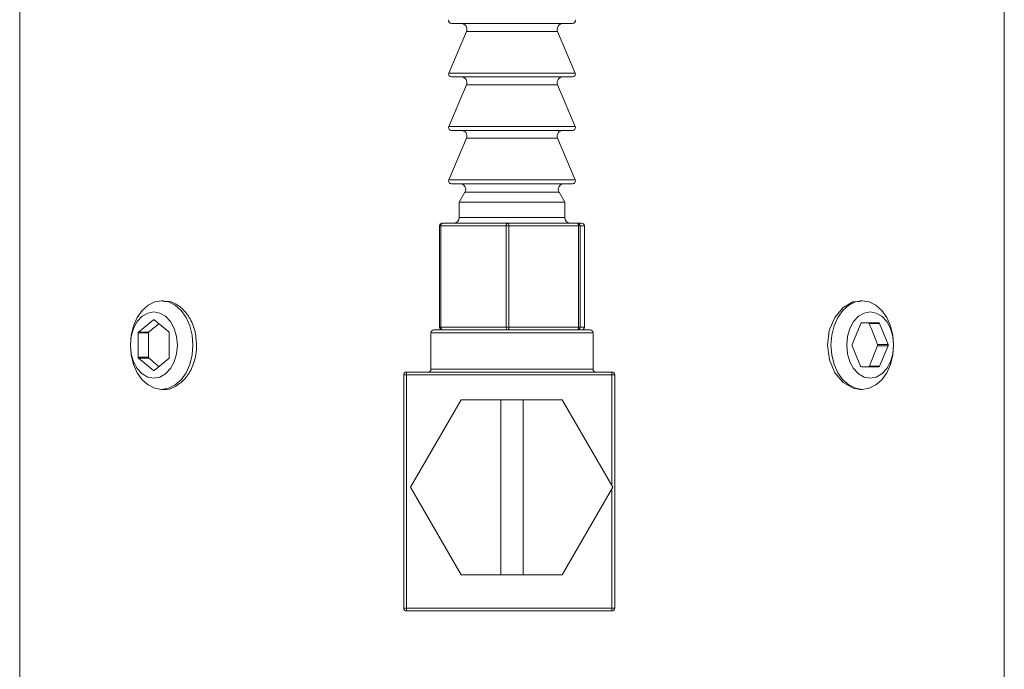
# Model space of a CAD drawing. Header units: inches. Extents: x 1.8 to 14.2, y 0.2 to 10.6.
# Tile 16 of 39: x 7.5 to 9.2, y 5.4 to 6.5. Entities that reach past the tile are written whole.
import ezdxf

# ---------------------------------------------------------------- set-up
doc = ezdxf.new("R2010")
doc.units = ezdxf.units.IN
doc.header["$MEASUREMENT"] = 0

msp = doc.modelspace()

# ---------------------------------------------------------------- linework, layer by layer
at = {"color": 7, "linetype": 'Continuous', "lineweight": 15}
for p, q in [((7.4975, 6.8152), (7.4975, 4.8152)), ((9.2475, 4.8152), (9.2475, 6.8152)), ((8.4801, 6.5122), (8.2648, 6.5122)), ((8.2916, 6.4983), (8.2602, 6.4242)), ((8.4847, 6.4242), (8.4534, 6.4983)), ((8.4801, 6.4172), (8.2648, 6.4172)), ((8.2916, 6.4033), (8.2602, 6.3292)), ((8.4847, 6.3292), (8.4534, 6.4033)), ((8.4801, 6.3222), (8.2648, 6.3222)), ((8.2916, 6.3083), (8.2602, 6.2342)), ((8.4847, 6.2342), (8.4534, 6.3083)), ((8.4801, 6.2272), (8.2648, 6.2272)), ((8.2889, 6.2122), (8.2787, 6.1945)), ((8.4662, 6.1945), (8.4561, 6.2122)), ((8.2787, 6.1945), (8.2787, 6.1672)), ((8.4662, 6.1945), (8.2787, 6.1945)), ((8.4662, 6.1672), (8.4662, 6.1945)), ((8.2438, 6.1522), (8.2438, 5.9722)), ((8.3621, 6.1522), (8.2461, 6.1522)), ((8.2461, 6.1522), (8.2461, 5.9722)), ((8.2488, 6.1572), (8.3648, 6.1572)), ((8.3621, 5.9722), (8.3621, 6.1522)), ((8.3671, 6.1522), (8.3621, 6.1522)), ((8.3648, 6.1572), (8.4885, 6.1572)), ((8.4907, 6.1522), (8.3671, 6.1522)), ((8.3671, 6.1522), (8.3671, 5.9722)), ((8.4885, 6.1572), (8.4961, 6.1572)), ((8.4907, 5.9722), (8.4907, 6.1522)), ((8.4934, 6.1522), (8.4907, 6.1522)), ((8.4934, 6.1522), (8.4934, 5.9722)), ((8.5011, 6.1522), (8.4934, 6.1522)), ((8.5011, 5.9722), (8.5011, 6.1522)), ((8.5011, 5.9722), (8.5011, 6.1522)), ((7.7538, 6.019), (7.7498, 6.019)), ((8.9951, 6.019), (8.9911, 6.019)), ((7.7352, 5.9851), (7.7088, 5.9635)), ((7.7624, 5.9641), (7.7366, 5.9851)), ((8.2461, 5.9722), (8.3621, 5.9722)), ((8.3671, 5.9722), (8.3621, 5.9722)), ((8.3671, 5.9722), (8.4907, 5.9722)), ((8.4934, 5.9722), (8.4907, 5.9722)), ((8.4934, 5.9722), (8.5011, 5.9722)), ((8.9926, 5.9786), (8.9773, 5.9412)), ((9.0243, 5.9796), (8.9938, 5.9796)), ((9.0074, 5.9786), (9.0255, 5.9786)), ((9.0408, 5.9412), (9.0255, 5.9786)), ((7.7081, 5.9618), (7.7081, 5.9186)), ((7.7265, 5.9618), (7.7081, 5.9618)), ((7.7272, 5.9635), (7.7088, 5.9635)), ((7.7265, 5.9186), (7.7265, 5.9618)), ((7.7631, 5.918), (7.7631, 5.9624)), ((8.2285, 5.9622), (8.2285, 5.8972)), ((8.2335, 5.9672), (8.3725, 5.9672)), ((8.3725, 5.9672), (8.5115, 5.9672)), ((8.5165, 5.8972), (8.5165, 5.9622)), ((8.9773, 5.9392), (8.9921, 5.9028)), ((9.0221, 5.9412), (9.0408, 5.9412)), ((9.0221, 5.9392), (9.0408, 5.9392)), ((9.0259, 5.9028), (9.0408, 5.9392)), ((7.7265, 5.9186), (7.7081, 5.9186)), ((7.7088, 5.9169), (7.7352, 5.8953)), ((7.7272, 5.9169), (7.7088, 5.9169)), ((7.7366, 5.8953), (7.7624, 5.9163)), ((8.9934, 5.9018), (9.0247, 5.9018)), ((9.0078, 5.9028), (9.0259, 5.9028)), ((8.18, 5.4722), (8.18, 5.8872)), ((8.18, 5.8872), (8.185, 5.8872)), ((8.185, 5.8922), (8.55, 5.8922)), ((8.185, 5.8872), (8.185, 5.4722)), ((8.55, 5.8872), (8.185, 5.8872)), ((8.55, 5.6898), (8.55, 5.8872)), ((8.55, 5.8872), (8.555, 5.8872)), ((8.555, 5.8872), (8.555, 5.4722)), ((7.7498, 5.8615), (7.7538, 5.8615)), ((8.9912, 5.8615), (8.9951, 5.8615)), ((8.2821, 5.8427), (8.1923, 5.6872)), ((8.3525, 5.8427), (8.2821, 5.8427)), ((8.3525, 5.5317), (8.3525, 5.8427)), ((8.3525, 5.8427), (8.3925, 5.8427)), ((8.3925, 5.8427), (8.3925, 5.5317)), ((8.4617, 5.8427), (8.3925, 5.8427)), ((8.5515, 5.6872), (8.4617, 5.8427)), ((8.1923, 5.6872), (8.2821, 5.5317)), ((8.4617, 5.5317), (8.5515, 5.6872)), ((8.55, 5.4722), (8.55, 5.6847)), ((8.2821, 5.5317), (8.3525, 5.5317)), ((8.3925, 5.5317), (8.3525, 5.5317)), ((8.3925, 5.5317), (8.4617, 5.5317)), ((8.18, 5.4722), (8.185, 5.4722)), ((8.185, 5.4722), (8.55, 5.4722)), ((8.55, 5.4672), (8.185, 5.4672)), ((8.55, 5.4722), (8.555, 5.4722))]:
    msp.add_line(p, q, dxfattribs=at)
at = {"color": 1, "linetype": 'Continuous', "lineweight": 15}
for p, q in [((8.4534, 6.4983), (8.2916, 6.4983)), ((8.2602, 6.4242), (8.4664, 6.4242)), ((8.4664, 6.4242), (8.4847, 6.4242)), ((8.4534, 6.4033), (8.2916, 6.4033)), ((8.2602, 6.3292), (8.4664, 6.3292)), ((8.4664, 6.3292), (8.4847, 6.3292)), ((8.4534, 6.3083), (8.2916, 6.3083)), ((8.2602, 6.2342), (8.4664, 6.2342)), ((8.4664, 6.2342), (8.4847, 6.2342)), ((8.4561, 6.2122), (8.2889, 6.2122)), ((8.2787, 6.1672), (8.4509, 6.1672)), ((8.4509, 6.1672), (8.4662, 6.1672)), ((8.2461, 6.1522), (8.2438, 6.1522)), ((8.5011, 6.1522), (8.5011, 6.1522)), ((7.7366, 5.9851), (7.7352, 5.9851)), ((8.2461, 5.9722), (8.2438, 5.9722)), ((8.5011, 5.9722), (8.5011, 5.9722)), ((8.3725, 5.9622), (8.2285, 5.9622)), ((8.5165, 5.9622), (8.3725, 5.9622)), ((7.7366, 5.8953), (7.7352, 5.8953)), ((8.2285, 5.8972), (8.5165, 5.8972))]:
    msp.add_line(p, q, dxfattribs=at)
at = {"color": 7, "linetype": 'Continuous', "lineweight": 15, "flags": 128}
for points in [[(8.2488, 6.1572), (8.2483, 6.1571), (8.2478, 6.1568), (8.2473, 6.1564), (8.2469, 6.1557), (8.2465, 6.155), (8.2463, 6.1541), (8.2461, 6.1532), (8.2461, 6.1522)], [(8.3648, 6.1572), (8.3643, 6.1571), (8.3638, 6.1568), (8.3633, 6.1564), (8.3629, 6.1557), (8.3625, 6.155), (8.3623, 6.1541), (8.3621, 6.1532), (8.3621, 6.1522)], [(8.3648, 6.1572), (8.3652, 6.1571), (8.3657, 6.1568), (8.3661, 6.1564), (8.3664, 6.1557), (8.3667, 6.155), (8.3669, 6.1541), (8.367, 6.1532), (8.3671, 6.1522)], [(8.4885, 6.1572), (8.4889, 6.1571), (8.4893, 6.1568), (8.4897, 6.1564), (8.49, 6.1557), (8.4903, 6.155), (8.4905, 6.1541), (8.4907, 6.1532), (8.4907, 6.1522)], [(7.6942, 5.9402), (7.6956, 5.9577), (7.6997, 5.9744), (7.7063, 5.9893), (7.7151, 6.0018), (7.7257, 6.0112), (7.7375, 6.017), (7.7498, 6.019), (7.7622, 6.017), (7.774, 6.0112), (7.7846, 6.0018), (7.7934, 5.9893), (7.8, 5.9744), (7.8041, 5.9577), (7.8055, 5.9402), (7.8041, 5.9227), (7.8, 5.906), (7.7934, 5.8911), (7.7846, 5.8786), (7.774, 5.8693), (7.7622, 5.8634), (7.7498, 5.8615), (7.7375, 5.8634), (7.7257, 5.8693), (7.7151, 5.8786), (7.7063, 5.8911), (7.6997, 5.906), (7.6956, 5.9227), (7.6942, 5.9402)], [(8.9912, 6.018), (8.9785, 6.0169), (8.9607, 6.0068), (8.946, 5.9892), (8.9363, 5.966), (8.933, 5.9399), (8.9365, 5.9139), (8.9463, 5.8909), (8.9611, 5.8734), (8.979, 5.8634), (8.9912, 5.8615), (8.9912, 5.8615)], [(8.9951, 6.019), (9.0075, 6.017), (9.0193, 6.0112), (9.0298, 6.0018), (9.0386, 5.9893), (9.0453, 5.9744), (9.0494, 5.9577), (9.0508, 5.9402), (9.0494, 5.9227), (9.0453, 5.906), (9.0386, 5.8911), (9.0298, 5.8786), (9.0193, 5.8693), (9.0075, 5.8634), (8.9951, 5.8615), (8.9827, 5.8634), (8.9709, 5.8693), (8.9604, 5.8786), (8.9516, 5.8911), (8.9449, 5.906), (8.9408, 5.9227), (8.9394, 5.9402), (8.9408, 5.9577), (8.9449, 5.9744), (8.9516, 5.9893), (8.9604, 6.0018), (8.9709, 6.0112), (8.9827, 6.017), (8.9951, 6.019)], [(7.6942, 5.9402), (7.6956, 5.9249), (7.6998, 5.9107), (7.7064, 5.8985), (7.715, 5.8891), (7.7251, 5.8832), (7.7359, 5.8812), (7.7467, 5.8832), (7.7568, 5.8891), (7.7654, 5.8985), (7.7721, 5.9107), (7.7763, 5.9249), (7.7777, 5.9402), (7.7763, 5.9555), (7.7721, 5.9697), (7.7654, 5.982), (7.7568, 5.9914), (7.7467, 5.9973), (7.7359, 5.9993), (7.7251, 5.9973), (7.715, 5.9914), (7.7064, 5.982), (7.6998, 5.9697), (7.6956, 5.9555), (7.6942, 5.9402)], [(9.009, 5.9993), (8.9982, 5.9973), (8.9881, 5.9914), (8.9795, 5.982), (8.9729, 5.9697), (8.9687, 5.9555), (8.9673, 5.9402), (8.9687, 5.9249), (8.9729, 5.9107), (8.9795, 5.8985), (8.9881, 5.8891), (8.9982, 5.8832), (9.009, 5.8812), (9.0198, 5.8832), (9.0299, 5.8891), (9.0386, 5.8985), (9.0452, 5.9107), (9.0494, 5.9249), (9.0508, 5.9402), (9.0494, 5.9555), (9.0452, 5.9697), (9.0386, 5.982), (9.0299, 5.9914), (9.0198, 5.9973), (9.009, 5.9993)], [(8.2461, 5.9722), (8.2461, 5.9712), (8.2463, 5.9703), (8.2465, 5.9694), (8.2469, 5.9687), (8.2473, 5.9681), (8.2478, 5.9676), (8.2483, 5.9673), (8.2488, 5.9672)], [(8.3621, 5.9722), (8.3621, 5.9712), (8.3623, 5.9703), (8.3625, 5.9694), (8.3629, 5.9687), (8.3633, 5.9681), (8.3638, 5.9676), (8.3643, 5.9673), (8.3648, 5.9672)], [(8.3671, 5.9722), (8.367, 5.9712), (8.3669, 5.9703), (8.3667, 5.9694), (8.3664, 5.9687), (8.3661, 5.9681), (8.3657, 5.9676), (8.3652, 5.9673), (8.3648, 5.9672)], [(8.4907, 5.9722), (8.4907, 5.9712), (8.4905, 5.9703), (8.4903, 5.9694), (8.49, 5.9687), (8.4897, 5.9681), (8.4893, 5.9676), (8.4889, 5.9673), (8.4885, 5.9672)], [(8.185, 5.8872), (8.185, 5.8882), (8.185, 5.8891), (8.185, 5.89), (8.185, 5.8907), (8.185, 5.8914), (8.185, 5.8918), (8.185, 5.8921), (8.185, 5.8922)], [(8.55, 5.8872), (8.55, 5.8882), (8.55, 5.8891), (8.55, 5.89), (8.55, 5.8907), (8.55, 5.8914), (8.55, 5.8918), (8.55, 5.8921), (8.55, 5.8922)], [(8.185, 5.4672), (8.185, 5.4673), (8.185, 5.4676), (8.185, 5.4681), (8.185, 5.4687), (8.185, 5.4694), (8.185, 5.4703), (8.185, 5.4712), (8.185, 5.4722)], [(8.55, 5.4672), (8.55, 5.4673), (8.55, 5.4676), (8.55, 5.4681), (8.55, 5.4687), (8.55, 5.4694), (8.55, 5.4703), (8.55, 5.4712), (8.55, 5.4722)]]:
    msp.add_lwpolyline(points, dxfattribs=at)
at = {"color": 7, "linetype": 'Continuous', "lineweight": 15}
for centre, radius, start, end in [((8.2648, 6.5172), 0.005, 157.0723, 270), ((8.2824, 6.5022), 0.01, 337.0723, 90), ((8.4626, 6.5022), 0.01, 90, 202.9277), ((8.4801, 6.5172), 0.005, 270, 22.9277), ((8.2648, 6.4222), 0.005, 157.0723, 270), ((8.4801, 6.4222), 0.005, 270, 22.9277), ((8.2824, 6.4072), 0.01, 337.0723, 90), ((8.4626, 6.4072), 0.01, 90, 202.9277), ((8.2648, 6.3272), 0.005, 157.0723, 270), ((8.2824, 6.3122), 0.01, 337.0723, 90), ((8.4626, 6.3122), 0.01, 90, 202.9277), ((8.4801, 6.3272), 0.005, 270, 22.9277), ((8.2648, 6.2322), 0.005, 157.0723, 270), ((8.4801, 6.2322), 0.005, 270, 22.9277), ((8.2802, 6.2172), 0.01, 330.1419, 90), ((8.4647, 6.2172), 0.01, 90, 209.8581), ((8.2687, 6.1672), 0.01, 270, 0), ((8.4762, 6.1672), 0.01, 180, 270), ((8.2488, 6.1522), 0.005, 90, 180), ((8.4884, 6.1522), 0.005, 359.9565, 89.9562), ((8.4961, 6.1522), 0.005, 0, 90), ((8.4961, 6.1522), 0.005, 359.9559, 89.9567), ((7.7359, 5.9843), 0.00106, 48.8853, 131.1147), ((8.2488, 5.9722), 0.005, 180, 270), ((8.4884, 5.9722), 0.005, 270.0439, 0.0452), ((8.4961, 5.9722), 0.005, 270, 0), ((8.4961, 5.9722), 0.005, 270.0433, 0.0458), ((8.9939, 5.9782), 0.0014, 95.3958, 163.0682), ((9.0242, 5.9782), 0.0014, 16.9318, 84.6042), ((7.7103, 5.9619), 0.00221, 133.178, 182.4045), ((7.7609, 5.9625), 0.00221, 357.5921, 46.8218), ((8.2335, 5.9622), 0.005, 90, 180), ((8.5115, 5.9622), 0.005, 0, 90), ((8.9798, 5.9402), 0.00268, 158.4189, 201.5811), ((9.0383, 5.9402), 0.00268, 338.4189, 21.5811), ((7.7103, 5.9185), 0.00221, 177.5922, 226.8219), ((7.7609, 5.918), 0.00221, 313.1782, 2.4079), ((8.9935, 5.9032), 0.0014, 196.924, 264.612), ((9.0246, 5.9032), 0.0014, 275.388, 343.076), ((7.7359, 5.8961), 0.00106, 228.8923, 311.1077), ((8.185, 5.8872), 0.005, 90, 180), ((8.2235, 5.8972), 0.005, 270, 0), ((8.5215, 5.8972), 0.005, 180, 270), ((8.55, 5.8872), 0.005, 0, 90), ((8.185, 5.4722), 0.005, 180, 270), ((8.55, 5.4722), 0.005, 270, 0)]:
    msp.add_arc(centre, radius, start, end, dxfattribs=at)
for centre, major_axis, start_param, end_param in [((8.3725, 5.9857), (0.8637, 0.4098), 2.209784, 2.239203), ((8.3725, 6.019), (-0.7098, 1.496), 4.500186, 4.524884), ((8.3725, 5.8615), (0.7098, 1.496), 4.900544, 4.924592), ((8.3725, 5.8948), (0.8637, -0.4098), 4.043982, 4.073402)]:
    msp.add_ellipse(centre, major_axis=major_axis, ratio=0.341999, start_param=start_param, end_param=end_param, dxfattribs=at)
for points, knots in [([(7.8119, 5.9402), (7.8113, 5.949), (7.8099, 5.9667), (7.7996, 5.9903), (7.7846, 6.008), (7.7684, 6.018), (7.7579, 6.018), (7.7538, 6.018)], [0, 0, 0, 0, 0.214153, 0.428283, 0.64296, 0.857995, 1, 1, 1, 1]), ([(9.0063, 5.9796), (9.0064, 5.9796), (9.0066, 5.9795), (9.0067, 5.9795), (9.0069, 5.9794), (9.007, 5.9793), (9.0071, 5.9791), (9.0073, 5.979), (9.0074, 5.9788), (9.0074, 5.9786)], [0, 0, 0, 0, 0.00001679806, 0.00001679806, 0.00001679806, 0.00003359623, 0.00003359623, 0.00003359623, 0.00005216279, 0.00005216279, 0.00005216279, 0.00005216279]), ([(7.7265, 5.9618), (7.7265, 5.962), (7.7266, 5.9622), (7.7266, 5.9625), (7.7267, 5.9627), (7.7267, 5.9629), (7.7268, 5.963), (7.7269, 5.9632), (7.7271, 5.9634), (7.7272, 5.9635)], [0, 0, 0, 0, 0.00001677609, 0.00001677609, 0.00001677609, 0.00003355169, 0.00003355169, 0.00003355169, 0.00005216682, 0.00005216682, 0.00005216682, 0.00005216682]), ([(7.7538, 5.8615), (7.7538, 5.8615), (7.76, 5.86), (7.773, 5.8653), (7.7903, 5.8775), (7.8037, 5.8978), (7.8109, 5.9199), (7.8117, 5.9345), (7.8119, 5.9402)], [0, 0, 0, 0, 0.002768, 0.216672, 0.430562, 0.645199, 0.860185, 1, 1, 1, 1]), ([(9.0221, 5.9412), (9.0222, 5.941), (9.0222, 5.9408), (9.0223, 5.9406), (9.0223, 5.9404), (9.0223, 5.9401), (9.0223, 5.9399), (9.0223, 5.9397), (9.0222, 5.9394), (9.0221, 5.9392)], [0, 0, 0, 0, 0.00001677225, 0.00001677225, 0.00001677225, 0.00003354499, 0.00003354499, 0.00003354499, 0.00005215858, 0.00005215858, 0.00005215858, 0.00005215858]), ([(7.7272, 5.9169), (7.7271, 5.917), (7.727, 5.9172), (7.7269, 5.9173), (7.7268, 5.9175), (7.7267, 5.9177), (7.7266, 5.9179), (7.7266, 5.9181), (7.7265, 5.9184), (7.7265, 5.9186)], [0, 0, 0, 0, 0.0000167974, 0.0000167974, 0.0000167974, 0.00003359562, 0.00003359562, 0.00003359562, 0.00005216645, 0.00005216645, 0.00005216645, 0.00005216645]), ([(9.0078, 5.9028), (9.0078, 5.9026), (9.0077, 5.9024), (9.0075, 5.9023), (9.0074, 5.9022), (9.0073, 5.902), (9.0072, 5.902), (9.007, 5.9019), (9.0068, 5.9018), (9.0067, 5.9018)], [0, 0, 0, 0, 0.00001679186, 0.00001679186, 0.00001679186, 0.00003358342, 0.00003358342, 0.00003358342, 0.00005216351, 0.00005216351, 0.00005216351, 0.00005216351])]:
    msp.add_open_spline(points, degree=3, knots=knots, dxfattribs=at)

doc.saveas('drawing.dxf')
